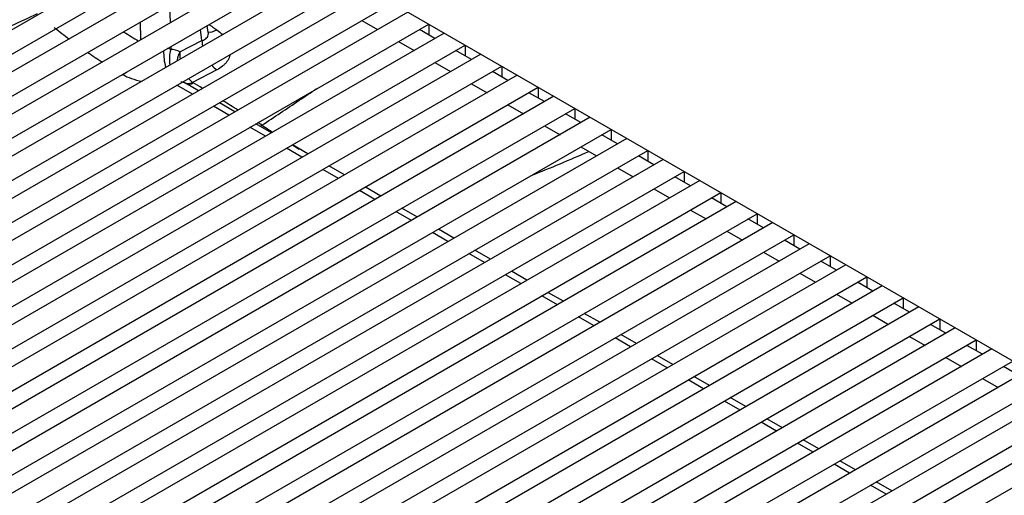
# Model space of a CAD drawing. Header units: millimetres. Extents: x 14 to 274, y 0 to 191.
# Tile 38 of 59: x 196.53 to 208.28, y 98.76 to 104.44. Entities that reach past the tile are written whole.
import ezdxf

# ---------------------------------------------------------------- set-up
doc = ezdxf.new("R2010")
doc.units = ezdxf.units.MM
doc.layers.add('134.136_BW4_CTM-', color=7, linetype='Continuous')
doc.layers.add('Standard', color=7, linetype='Continuous')

# ---------------------------------------------------------------- blocks, each defined once
blk = doc.blocks.new('SE')
at = {"layer": '134.136_BW4_CTM-', "color": 7, "linetype": 'Continuous'}
for p, q in [((27.267, 21.284), (7.786, 32.531)), ((9.929, 31.294), (2.239, 26.854)), ((2.364, 26.638), (10.179, 31.15)), ((10.364, 31.043), (2.674, 26.603)), ((2.799, 26.386), (10.614, 30.898)), ((10.8, 30.791), (3.11, 26.352)), ((3.235, 26.135), (11.05, 30.647)), ((11.235, 30.54), (3.545, 26.1)), ((3.67, 25.884), (11.485, 30.395)), ((11.671, 30.288), (3.981, 25.849)), ((4.106, 25.632), (11.921, 30.144)), ((9.264, 30.119), (9.27, 29.908)), ((12.106, 30.037), (4.417, 25.597)), ((4.542, 25.381), (12.356, 29.892)), ((8.922, 29.707), (8.916, 29.918)), ((9.726, 29.793), (9.714, 29.876)), ((11.56, 29.936), (11.746, 29.829)), ((12.357, 29.892), (12.357, 29.764)), ((12.542, 29.785), (4.852, 25.346)), ((9.651, 29.697), (9.632, 29.828)), ((12.431, 29.722), (12.246, 29.829)), ((4.977, 25.129), (12.792, 29.641)), ((9.278, 29.624), (9.279, 29.589)), ((9.388, 29.562), (9.651, 29.697)), ((11.996, 29.684), (12.181, 29.577)), ((12.793, 29.64), (12.793, 29.513)), ((12.977, 29.534), (5.288, 25.094)), ((12.867, 29.47), (12.681, 29.577)), ((5.413, 24.878), (13.227, 29.39)), ((12.431, 29.433), (12.617, 29.326)), ((13.228, 29.389), (13.228, 29.261)), ((13.413, 29.282), (5.723, 24.843)), ((8.689, 29.284), (8.704, 29.289)), ((8.701, 29.291), (8.704, 29.289)), ((9.828, 29.346), (9.538, 29.197)), ((13.302, 29.219), (13.117, 29.326)), ((5.848, 24.626), (13.663, 29.138)), ((9.538, 29.057), (9.352, 29.164)), ((9.448, 29.191), (9.44, 29.196)), ((9.608, 29.097), (9.455, 29.186)), ((9.538, 29.197), (9.546, 29.192)), ((12.867, 29.181), (13.052, 29.074)), ((13.664, 29.138), (13.664, 29.01)), ((13.848, 29.031), (6.159, 24.591)), ((13.738, 28.967), (13.552, 29.074)), ((9.973, 28.805), (9.788, 28.913)), ((10.044, 28.846), (9.858, 28.953)), ((13.302, 28.93), (13.488, 28.823)), ((6.284, 24.375), (14.098, 28.887)), ((14.173, 28.716), (13.988, 28.823)), ((14.099, 28.886), (14.099, 28.758)), ((14.284, 28.78), (6.594, 24.34)), ((10.479, 28.595), (10.294, 28.702)), ((13.738, 28.679), (13.923, 28.571)), ((6.719, 24.123), (14.534, 28.635)), ((10.409, 28.554), (10.223, 28.661)), ((14.609, 28.464), (14.423, 28.571)), ((14.535, 28.635), (14.535, 28.507)), ((14.719, 28.528), (7.03, 24.089)), ((10.915, 28.343), (10.729, 28.45)), ((7.155, 23.872), (14.969, 28.384)), ((10.844, 28.303), (10.659, 28.41)), ((14.173, 28.427), (14.359, 28.32)), ((15.044, 28.213), (14.859, 28.32)), ((14.97, 28.383), (14.97, 28.256)), ((15.155, 28.277), (7.465, 23.837)), ((11.35, 28.092), (11.165, 28.199)), ((7.59, 23.621), (15.405, 28.132)), ((11.28, 28.051), (11.094, 28.158)), ((14.609, 28.176), (14.794, 28.069)), ((15.406, 28.132), (15.406, 28.004)), ((15.59, 28.025), (7.901, 23.586)), ((15.48, 27.961), (15.294, 28.069)), ((8.026, 23.369), (15.84, 27.881)), ((11.715, 27.8), (11.53, 27.907)), ((11.786, 27.84), (11.6, 27.947)), ((15.044, 27.924), (15.23, 27.817)), ((15.841, 27.88), (15.841, 27.753)), ((16.026, 27.774), (8.336, 23.334)), ((15.915, 27.71), (15.73, 27.817)), ((8.461, 23.118), (16.276, 27.629)), ((12.151, 27.548), (11.965, 27.655)), ((12.221, 27.589), (12.036, 27.696)), ((15.48, 27.673), (15.665, 27.566)), ((16.277, 27.629), (16.277, 27.501)), ((16.461, 27.522), (8.772, 23.083)), ((16.351, 27.459), (16.165, 27.566)), ((8.897, 22.866), (16.711, 27.378)), ((12.586, 27.297), (12.401, 27.404)), ((12.657, 27.337), (12.471, 27.444)), ((15.915, 27.421), (16.101, 27.314)), ((16.712, 27.377), (16.712, 27.25)), ((16.897, 27.271), (9.207, 22.831)), ((16.786, 27.207), (16.601, 27.314)), ((13.022, 27.045), (12.836, 27.152)), ((13.092, 27.086), (12.907, 27.193)), ((16.351, 27.17), (16.536, 27.063)), ((9.332, 22.615), (17.147, 27.127)), ((17.222, 26.956), (17.036, 27.063)), ((17.148, 27.126), (17.148, 26.998)), ((17.332, 27.019), (9.643, 22.58)), ((13.528, 26.834), (13.342, 26.942)), ((16.786, 26.918), (16.972, 26.811)), ((9.768, 22.363), (17.582, 26.875)), ((13.457, 26.794), (13.272, 26.901)), ((17.657, 26.704), (17.472, 26.811)), ((17.583, 26.875), (17.583, 26.747)), ((17.768, 26.768), (10.078, 22.328)), ((13.963, 26.583), (13.778, 26.69)), ((10.203, 22.112), (18.018, 26.624)), ((13.893, 26.542), (13.707, 26.65)), ((17.222, 26.667), (17.407, 26.56)), ((18.093, 26.453), (17.907, 26.56)), ((18.019, 26.623), (18.019, 26.495)), ((18.203, 26.517), (10.514, 22.077)), ((14.399, 26.332), (14.213, 26.439)), ((10.639, 21.86), (18.453, 26.372)), ((14.329, 26.291), (14.143, 26.398)), ((17.657, 26.416), (17.843, 26.308)), ((18.454, 26.372), (18.454, 26.244)), ((18.639, 26.265), (10.949, 21.826)), ((18.528, 26.201), (18.343, 26.308)), ((11.074, 21.609), (18.889, 26.121)), ((14.764, 26.04), (14.579, 26.147)), ((14.834, 26.08), (14.649, 26.187)), ((18.093, 26.164), (18.278, 26.057)), ((18.89, 26.12), (18.89, 25.993)), ((19.074, 26.014), (11.385, 21.574)), ((18.964, 25.95), (18.778, 26.057)), ((11.51, 21.358), (19.324, 25.869)), ((15.2, 25.788), (15.014, 25.895)), ((15.27, 25.829), (15.084, 25.936)), ((18.528, 25.913), (18.714, 25.806)), ((19.51, 25.762), (11.82, 21.323)), ((19.399, 25.698), (19.214, 25.806)), ((11.945, 21.106), (19.76, 25.618)), ((15.635, 25.537), (15.45, 25.644)), ((15.705, 25.577), (15.52, 25.684)), ((18.964, 25.661), (19.149, 25.554)), ((19.945, 25.511), (12.256, 21.071)), ((16.071, 25.285), (15.885, 25.392)), ((16.141, 25.326), (15.955, 25.433)), ((12.381, 20.855), (20.195, 25.366)), ((20.381, 25.259), (12.691, 20.82)), ((16.576, 25.074), (16.391, 25.181)), ((12.816, 20.603), (20.631, 25.115)), ((16.506, 25.034), (16.321, 25.141)), ((17.012, 24.823), (16.826, 24.93)), ((16.942, 24.782), (16.756, 24.889)), ((17.447, 24.571), (17.262, 24.679)), ((17.377, 24.531), (17.192, 24.638)), ((17.813, 24.279), (17.627, 24.387)), ((17.883, 24.32), (17.697, 24.427))]:
    blk.add_line(p, q, dxfattribs=at)
for centre, radius, start, end in [((-551.641, 1211.155), 1306.877, 295.250491, 295.339943), ((12.254, 35.309), 6.988, 231.3371, 233.2137), ((12.236, 35.306), 6.535, 237.4357, 239.2515), ((12.254, 35.309), 6.988, 235.429, 237.1618), ((9.209, 29.476), 0.134, 58.0816, 74.4999), ((9.815, 29.525), 0.429, 174.9509, 186.7156), ((9.815, 29.525), 0.429, 220.8743, 229.7787), ((-5.458, 3.973), 29.345, 58.9973, 59.2487), ((-5.458, 3.973), 29.345, 58.0293, 58.4404), ((-5.458, 3.973), 29.345, 57.3647, 57.4781), ((36.12, 68.39), 47.326, 237.0329, 237.2182), ((36.12, 68.39), 47.326, 237.5613, 237.6716), ((4.973, 49.613), 23.185, 291.7922, 293.6355)]:
    blk.add_arc(centre, radius, start, end, dxfattribs=at)
for centre, major_axis, ratio, start_param, end_param in [((9.861, 30.059), (0.171, 0.247), 0.499381, 3.385344, 3.928347), ((9.863, 29.583), (-0.137, 0.267), 0.606371, 0.849652, 1.105863), ((9.306, 29.456), (-0.047, 0.296), 0.347526, 1.103846, 1.795673), ((9.491, 29.476), (0.003, 0.3), 0.765389, 1.188969, 1.818746), ((9.103, 29.034), (-0.284, -0.529), 0.597209, 3.138131, 3.444814), ((9.863, 29.583), (-0.137, 0.267), 0.606371, 1.96799, 2.277353), ((8.723, 29.544), (-0.144, -0.263), 0.55879, 0.685237, 0.914967), ((9.083, 29.481), (0.551, -0.039), 0.523361, 3.991633, 4.471592), ((9.315, 28.92), (-0.133, -0.269), 0.616193, 3.043212, 3.423358), ((9.561, 29.355), (-0.124, -0.157), 0.552518, 0.02984, 0.805336), ((9.569, 29.35), (0.102, 0.172), 0.450745, 3.237459, 3.880111), ((10.39, 28.844), (0.107, 0.169), 0.486785, 3.699306, 3.887645)]:
    blk.add_ellipse(centre, major_axis=major_axis, ratio=ratio, start_param=start_param, end_param=end_param, dxfattribs=at)
for points, knots in [([(9.736, 29.888), (9.742, 29.884), (9.748, 29.88), (9.754, 29.875), (9.763, 29.87), (9.771, 29.864), (9.779, 29.858), (9.795, 29.847), (9.812, 29.836), (9.828, 29.824)], [0, 0, 0, 0, 0.20028, 0.20028, 0.20028, 0.467404, 0.467404, 0.467404, 1, 1, 1, 1]), ([(9.651, 29.697), (9.674, 29.703), (9.693, 29.713), (9.713, 29.734), (9.718, 29.742), (9.725, 29.759), (9.727, 29.769), (9.727, 29.783), (9.727, 29.788), (9.726, 29.793)], [0, 0, 0, 0, 0.449595, 0.449595, 0.674393, 0.674393, 0.899191, 0.899191, 1, 1, 1, 1]), ([(9.731, 29.774), (9.731, 29.774), (9.729, 29.777), (9.729, 29.788), (9.728, 29.795)], [0, 0, 0, 0, 0.477256, 1, 1, 1, 1]), ([(9.828, 29.824), (9.854, 29.806), (9.877, 29.787), (9.898, 29.767), (9.898, 29.767), (9.898, 29.766)], [0, 0, 0, 0, 0.987214, 0.987214, 1, 1, 1, 1]), ([(9.356, 29.456), (9.357, 29.457), (9.358, 29.464), (9.36, 29.475), (9.363, 29.489), (9.366, 29.504), (9.371, 29.518), (9.376, 29.533), (9.381, 29.548), (9.386, 29.557), (9.388, 29.562)], [0, 0, 0, 0, 0.043113, 0.172396, 0.304144, 0.43836, 0.575049, 0.714215, 0.855864, 1, 1, 1, 1]), ([(9.987, 29.528), (9.985, 29.52), (9.983, 29.512), (9.973, 29.484), (9.963, 29.463), (9.942, 29.435), (9.934, 29.425), (9.917, 29.408), (9.907, 29.399), (9.877, 29.375), (9.854, 29.36), (9.828, 29.346)], [0, 0, 0, 0, 0.108078, 0.108078, 0.405385, 0.405385, 0.554039, 0.554039, 0.702693, 0.702693, 1, 1, 1, 1]), ([(10.367, 28.685), (10.44, 28.735), (10.514, 28.784), (10.662, 28.883), (10.736, 28.933), (10.88, 29.029), (10.949, 29.076), (11.019, 29.122)], [0, 0, 0, 0, 0.341044, 0.341044, 0.682089, 0.682089, 1, 1, 1, 1])]:
    blk.add_open_spline(points, degree=3, knots=knots, dxfattribs=at)

msp = doc.modelspace()

# ---------------------------------------------------------------- block references
at = {"layer": 'Standard', "color": 7}
msp.add_blockref('SE', (189.0536, 74.4965), dxfattribs=at)

doc.saveas('drawing.dxf')
